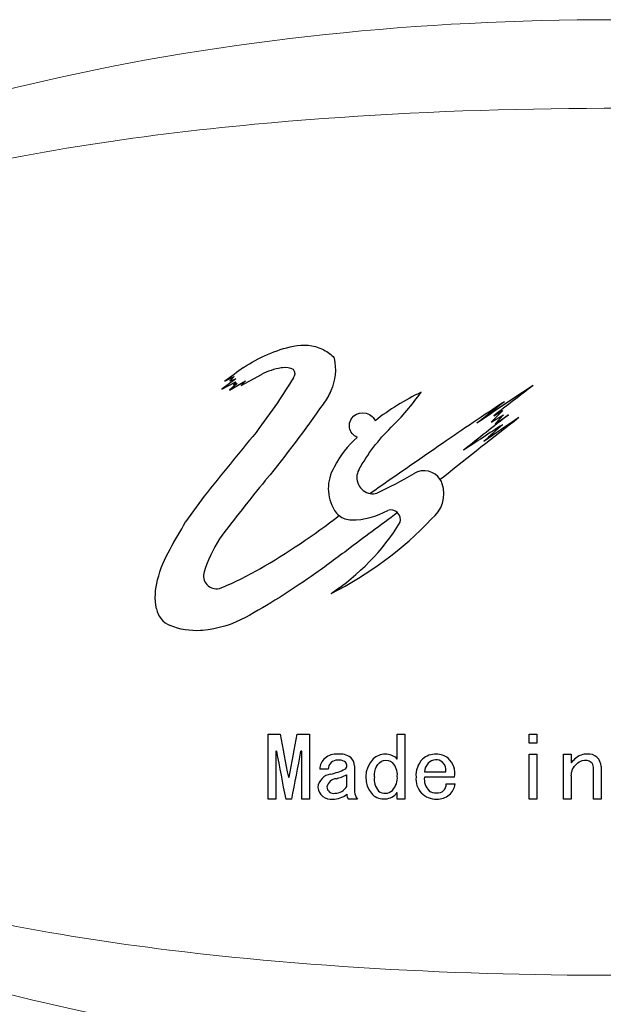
# Model space of a CAD drawing. Header units: millimetres. Extents: x 0 to 420, y 0 to 297.
# Tile 6 of 9: x 352 to 368, y 250 to 276. Entities that reach past the tile are written whole.
import ezdxf

# ---------------------------------------------------------------- set-up
doc = ezdxf.new("R2010")
doc.units = ezdxf.units.MM
doc.header["$LTSCALE"] = 0.25
doc.layers.add('CABLE TAG (VS)', color=7, linetype='Continuous', lineweight=20)

msp = doc.modelspace()

# ---------------------------------------------------------------- linework, layer by layer
at = {"layer": 'CABLE TAG (VS)', "lineweight": 25}
for p, q in [((357.805, 266.3062), (358.062, 266.4276)), ((358.062, 266.4276), (357.9444, 266.3161)), ((358.2438, 266.1902), (358.7923, 266.4858)), ((358.1034, 266.3729), (357.7293, 266.0877)), ((357.7293, 266.0877), (358.1034, 266.2902)), ((357.9293, 266.0676), (358.3644, 266.3161)), ((358.1368, 266.2483), (357.9293, 266.0676)), ((357.9444, 266.3161), (358.1034, 266.3729)), ((358.1034, 266.2902), (358.0372, 266.2126)), ((358.0372, 266.2126), (358.1368, 266.2483)), ((358.3644, 266.3161), (358.2438, 266.1902)), ((365.2706, 265.5204), (364.9539, 265.2114)), ((364.9539, 265.2114), (365.2872, 265.4063)), ((365.0266, 265.3782), (365.2706, 265.5204)), ((365.2872, 265.4063), (365.0575, 265.1602)), ((365.0575, 265.1602), (365.4211, 265.4063)), ((363.6718, 263.7326), (363.5868, 263.6671)), ((357.2523, 263.219), (356.7542, 262.5311)), ((358.9685, 256.8383), (359.2967, 256.8383)), ((358.9685, 255.1009), (358.9685, 256.8382)), ((359.748, 256.8383), (360.0762, 256.8383)), ((360.0762, 256.8383), (360.0762, 255.1009)), ((362.4354, 256.1711), (362.4354, 256.8382)), ((362.4354, 256.8382), (362.6405, 256.8382)), ((362.6405, 256.8382), (362.6405, 255.1009)), ((365.9741, 256.8382), (366.1792, 256.8382)), ((365.9741, 256.5984), (365.9741, 256.8382)), ((366.1792, 256.8382), (366.1792, 256.5985)), ((359.1941, 256.3883), (359.1736, 256.3883)), ((359.1736, 256.3883), (359.1736, 255.1009)), ((359.8711, 256.3883), (359.8506, 256.3883)), ((359.8711, 255.1009), (359.8711, 256.3883)), ((366.1792, 256.5984), (365.9741, 256.5984)), ((365.9741, 255.1009), (365.9741, 256.3066)), ((365.9741, 256.3066), (366.1792, 256.3066)), ((366.1792, 256.3066), (366.1792, 255.1009)), ((366.8972, 255.1009), (366.8972, 256.3066)), ((366.8972, 256.3066), (367.1024, 256.3066)), ((367.1024, 256.3066), (367.1024, 256.0723)), ((360.5788, 255.9026), (360.3532, 255.9026)), ((361.2866, 255.9917), (361.2866, 255.2982)), ((367.6973, 255.1009), (367.6973, 255.956)), ((367.9024, 255.9739), (367.9024, 255.1009)), ((359.5121, 255.6902), (359.5326, 255.6902)), ((361.0814, 255.4366), (361.0814, 255.7519)), ((363.1636, 255.8315), (363.738, 255.8315)), ((363.9739, 255.6902), (363.1636, 255.6902)), ((367.1024, 255.7255), (367.1024, 255.1009)), ((363.7483, 255.5063), (363.9842, 255.5063)), ((359.1736, 255.1009), (358.9685, 255.1009)), ((359.6044, 255.1009), (359.4403, 255.1009)), ((360.0762, 255.1009), (359.8711, 255.1009)), ((361.3686, 255.1009), (361.1225, 255.1009)), ((362.4354, 255.1009), (362.4354, 255.2723)), ((362.6405, 255.1009), (362.4354, 255.1009)), ((366.1792, 255.1009), (365.9741, 255.1009)), ((367.1024, 255.1009), (366.8972, 255.1009)), ((367.9024, 255.1009), (367.6973, 255.1009))]:
    msp.add_line(p, q, dxfattribs=at)
at = {"layer": 'CABLE TAG (VS)', "lineweight": 18}
for p, q in [((357.805, 266.3062), (358.062, 266.4276)), ((358.062, 266.4276), (357.9444, 266.3161)), ((358.2438, 266.1902), (358.7923, 266.4858)), ((358.1034, 266.3729), (357.7293, 266.0877)), ((357.7293, 266.0877), (358.1034, 266.2902)), ((357.9293, 266.0676), (358.3644, 266.3161)), ((358.1368, 266.2483), (357.9293, 266.0676)), ((357.9444, 266.3161), (358.1034, 266.3729)), ((358.1034, 266.2902), (358.0372, 266.2126)), ((358.0372, 266.2126), (358.1368, 266.2483)), ((358.3644, 266.3161), (358.2438, 266.1902)), ((365.2706, 265.5204), (364.9539, 265.2114)), ((364.9539, 265.2114), (365.2872, 265.4063)), ((365.0266, 265.3782), (365.2706, 265.5204)), ((365.2872, 265.4063), (365.0575, 265.1602)), ((365.0575, 265.1602), (365.4211, 265.4063)), ((363.6718, 263.7326), (363.5868, 263.6671)), ((357.2523, 263.219), (356.7542, 262.5311)), ((358.9685, 256.8383), (359.2967, 256.8383)), ((358.9685, 255.1009), (358.9685, 256.8382)), ((359.748, 256.8383), (360.0762, 256.8383)), ((360.0762, 256.8383), (360.0762, 255.1009)), ((362.4354, 256.1711), (362.4354, 256.8382)), ((362.4354, 256.8382), (362.6405, 256.8382)), ((362.6405, 256.8382), (362.6405, 255.1009)), ((365.9741, 256.8382), (366.1792, 256.8382)), ((365.9741, 256.5984), (365.9741, 256.8382)), ((366.1792, 256.8382), (366.1792, 256.5985)), ((359.1941, 256.3883), (359.1736, 256.3883)), ((359.1736, 256.3883), (359.1736, 255.1009)), ((359.8711, 256.3883), (359.8506, 256.3883)), ((359.8711, 255.1009), (359.8711, 256.3883)), ((366.1792, 256.5984), (365.9741, 256.5984)), ((365.9741, 255.1009), (365.9741, 256.3066)), ((365.9741, 256.3066), (366.1792, 256.3066)), ((366.1792, 256.3066), (366.1792, 255.1009)), ((366.8972, 255.1009), (366.8972, 256.3066)), ((366.8972, 256.3066), (367.1024, 256.3066)), ((367.1024, 256.3066), (367.1024, 256.0723)), ((360.5788, 255.9026), (360.3532, 255.9026)), ((361.2866, 255.9917), (361.2866, 255.2982)), ((367.6973, 255.1009), (367.6973, 255.956)), ((367.9024, 255.9739), (367.9024, 255.1009)), ((359.5121, 255.6902), (359.5326, 255.6902)), ((361.0814, 255.4366), (361.0814, 255.7519)), ((363.1636, 255.8315), (363.738, 255.8315)), ((363.9739, 255.6902), (363.1636, 255.6902)), ((367.1024, 255.7255), (367.1024, 255.1009)), ((363.7483, 255.5063), (363.9842, 255.5063)), ((359.1736, 255.1009), (358.9685, 255.1009)), ((359.6044, 255.1009), (359.4403, 255.1009)), ((360.0762, 255.1009), (359.8711, 255.1009)), ((361.3686, 255.1009), (361.1225, 255.1009)), ((362.4354, 255.1009), (362.4354, 255.2723)), ((362.6405, 255.1009), (362.4354, 255.1009)), ((366.1792, 255.1009), (365.9741, 255.1009)), ((367.1024, 255.1009), (366.8972, 255.1009)), ((367.9024, 255.1009), (367.6973, 255.1009))]:
    msp.add_line(p, q, dxfattribs=at)
at = {"layer": 'CABLE TAG (VS)', "lineweight": 25}
for centre, radius, start, end in [((413.9188, 188.8956), 95.6094, 125.56311, 125.9378), ((359.5228, 266.5056), 0.1681, 318.70712, 41.29288), ((435.2069, 217.0209), 90.2594, 146.837118, 147.340582), ((447.4992, 143.0145), 147.6537, 123.465611, 124.168814), ((441.951, 166.8304), 125.0162, 127.366335, 127.974881), ((366.0119, 259.9011), 6.7791, 115.69934, 127.97293), ((448.9602, 200.6038), 110.8824, 144.031923, 144.537865), ((406.4425, 202.8786), 75.1358, 123.193143, 124.720463), ((440.3725, 168.5716), 122.797, 127.682486, 128.11798), ((463.9806, 139.0553), 160.2453, 127.955834, 128.504974), ((481.3863, 116.5865), 188.4374, 127.876034, 128.659246), ((478.4056, 91.4084), 207.3282, 123.075681, 123.420086), ((458.2402, 128.3954), 165.2734, 124.052849, 124.446316), ((452.0121, 168.0536), 130.2001, 131.783814, 132.080148), ((500.3577, 148.2835), 183.5466, 140.540305, 141.230224), ((362.9183, 262.954), 2.4139, 130.17499, 154.32176), ((521.4954, 34.7437), 278.8663, 124.474231, 124.958152), ((361.7041, 263.4255), 1.1199, 149.13808, 211.42869), ((361.7814, 263.7211), 0.4328, 151.30225, 260.65497), ((356.3057, 275.0419), 12.9992, 295.40555, 300.42453), ((363.1518, 263.3877), 0.5171, 32.71323, 120.60753), ((362.8285, 263.2868), 0.855, 307.99399, 18.32508), ((363.1453, 263.3873), 0.5227, 18.7875, 32.37024), ((361.7832, 263.7268), 0.4384, 260.54853, 283.1115), ((361.195, 263.1139), 0.523, 211.38321, 232.06211), ((361.2446, 264.4383), 1.8498, 268.76187, 300.31518), ((362.2586, 262.5893), 0.2647, 46.34599, 107.6579), ((362.2519, 262.5861), 0.2708, 346.16714, 45.81865), ((356.408, 269.1725), 9.5544, 296.42151, 316.64283), ((357.2709, 265.7721), 6.1698, 303.31305, 328.20489), ((361.1984, 263.1148), 0.5259, 231.83439, 270.68364), ((361.2468, 259.8776), 4.206, 148.50509, 161.75563), ((357.5824, 261.0859), 0.3475, 161.80239, 282.97464), ((356.5645, 260.3146), 0.604, 190.77968, 247.90182), ((482.6307, 279.3849), 125.3779, 190.359829, 190.893611), ((237.5334, 279.1755), 124.2392, 349.103657, 349.642317), ((468.0248, 276.5311), 110.6791, 190.485843, 191.16438), ((250.248, 276.678), 111.4648, 348.83836, 349.512125), ((360.7657, 255.8848), 0.4129, 130.63997, 177.53271), ((360.8075, 255.8109), 0.4964, 86.79324, 128.74644), ((360.8273, 255.8956), 0.2486, 88.17291, 178.39537), ((360.8825, 255.7711), 0.5376, 55.88407, 95.04042), ((360.8645, 255.8023), 0.3431, 63.07005, 94.89144), ((360.9975, 255.9953), 0.2891, 359.31509, 49.82207), ((362.2822, 255.6896), 0.6954, 135.14695, 222.40317), ((362.1117, 255.8322), 0.4744, 90.55333, 132.83769), ((362.1051, 255.8364), 0.4702, 45.38019, 89.75145), ((363.5513, 255.7399), 0.6154, 135.51033, 184.62581), ((363.4718, 255.7624), 0.5443, 88.96983, 131.33605), ((363.4993, 255.8137), 0.3415, 96.42984, 133.0521), ((363.4761, 255.8947), 0.2588, 49.04728, 93.32432), ((363.4823, 255.7883), 0.5183, 52.25302, 90.07179), ((363.3911, 255.774), 0.5888, 351.82064, 46.07655), ((367.9294, 255.3867), 1.0742, 130.94398, 140.34442), ((367.5192, 255.8556), 0.4512, 88.22469, 130.6138), ((367.5676, 255.9735), 0.3348, 0.08168, 95.89839), ((360.308, 257.3555), 1.6224, 282.19082, 296.42861), ((360.9562, 256.0019), 0.1238, 306.661, 59.05223), ((361.9719, 255.7538), 0.4649, 355.41695, 44.76478), ((363.5242, 255.8105), 0.3612, 135.58924, 176.6593), ((363.4508, 255.8748), 0.2905, 351.43392, 47.85207), ((367.525, 255.9582), 0.1723, 359.27494, 50.00465), ((360.7096, 255.3635), 0.4104, 98.25472, 173.40646), ((360.81, 255.3805), 0.2662, 93.4009, 169.73576), ((360.4174, 257.1138), 1.5151, 284.40282, 295.99496), ((362.3186, 255.6373), 0.5025, 172.9421, 219.83602), ((361.9516, 255.6695), 0.4861, 316.13361, 5.56545), ((363.4665, 255.632), 0.5317, 173.70895, 272.73711), ((363.5803, 255.6265), 0.4215, 171.30518, 225.85249), ((360.65, 255.447), 0.35, 185.97608, 278.52795), ((360.7231, 255.4255), 0.1751, 179.18827, 283.3147), ((360.7515, 255.6453), 0.3904, 271.75688, 327.69397), ((362.1074, 255.5376), 0.2826, 231.82815, 313.52767), ((363.4716, 255.5736), 0.3106, 233.469, 273.74502), ((363.5146, 255.4964), 0.2339, 264.409, 2.40995), ((363.5224, 255.5605), 0.465, 311.47465, 353.30003), ((360.7194, 255.6741), 0.5735, 268.25028, 309.13719), ((361.246, 255.2111), 0.1656, 173.70192, 221.73599), ((361.5846, 255.3064), 0.2981, 181.58838, 223.58465), ((362.0773, 255.5662), 0.4633, 228.22577, 320.6246), ((363.5116, 255.6113), 0.5108, 267.78198, 308.60256)]:
    msp.add_arc(centre, radius, start, end, dxfattribs=at)
at = {"layer": 'CABLE TAG (VS)', "lineweight": 18}
for centre, radius, start, end in [((413.9188, 188.8956), 95.6094, 125.56311, 125.9378), ((359.5228, 266.5056), 0.1681, 318.70712, 41.29288), ((435.2069, 217.0209), 90.2594, 146.837118, 147.340582), ((447.4992, 143.0145), 147.6537, 123.465611, 124.168814), ((441.951, 166.8304), 125.0162, 127.366335, 127.974881), ((366.0119, 259.9011), 6.7791, 115.69934, 127.97293), ((448.9602, 200.6038), 110.8824, 144.031923, 144.537865), ((406.4425, 202.8786), 75.1358, 123.193143, 124.720463), ((440.3725, 168.5716), 122.797, 127.682486, 128.11798), ((463.9806, 139.0553), 160.2453, 127.955834, 128.504974), ((481.3863, 116.5865), 188.4374, 127.876034, 128.659246), ((478.4056, 91.4084), 207.3282, 123.075681, 123.420086), ((458.2402, 128.3954), 165.2734, 124.052849, 124.446316), ((452.0121, 168.0536), 130.2001, 131.783814, 132.080148), ((500.3577, 148.2835), 183.5466, 140.540305, 141.230224), ((362.9183, 262.954), 2.4139, 130.17499, 154.32176), ((521.4954, 34.7437), 278.8663, 124.474231, 124.958152), ((361.7041, 263.4255), 1.1199, 149.13808, 211.42869), ((361.7814, 263.7211), 0.4328, 151.30225, 260.65497), ((356.3057, 275.0419), 12.9992, 295.40555, 300.42453), ((363.1518, 263.3877), 0.5171, 32.71323, 120.60753), ((362.8285, 263.2868), 0.855, 307.99399, 18.32508), ((363.1453, 263.3873), 0.5227, 18.7875, 32.37024), ((361.7832, 263.7268), 0.4384, 260.54853, 283.1115), ((361.195, 263.1139), 0.523, 211.38321, 232.06211), ((361.2446, 264.4383), 1.8498, 268.76187, 300.31518), ((362.2586, 262.5893), 0.2647, 46.34599, 107.6579), ((362.2519, 262.5861), 0.2708, 346.16714, 45.81865), ((356.408, 269.1725), 9.5544, 296.42151, 316.64283), ((357.2709, 265.7721), 6.1698, 303.31305, 328.20489), ((361.1984, 263.1148), 0.5259, 231.83439, 270.68364), ((361.2468, 259.8776), 4.206, 148.50509, 161.75563), ((357.5824, 261.0859), 0.3475, 161.80239, 282.97464), ((356.5645, 260.3146), 0.604, 190.77968, 247.90182), ((482.6307, 279.3849), 125.3779, 190.359829, 190.893611), ((237.5334, 279.1755), 124.2392, 349.103657, 349.642317), ((468.0248, 276.5311), 110.6791, 190.485843, 191.16438), ((250.248, 276.678), 111.4648, 348.83836, 349.512125), ((360.7657, 255.8848), 0.4129, 130.63997, 177.53271), ((360.8075, 255.8109), 0.4964, 86.79324, 128.74644), ((360.8273, 255.8956), 0.2486, 88.17291, 178.39537), ((360.8825, 255.7711), 0.5376, 55.88407, 95.04042), ((360.8645, 255.8023), 0.3431, 63.07005, 94.89144), ((360.9975, 255.9953), 0.2891, 359.31509, 49.82207), ((362.2822, 255.6896), 0.6954, 135.14695, 222.40317), ((362.1117, 255.8322), 0.4744, 90.55333, 132.83769), ((362.1051, 255.8364), 0.4702, 45.38019, 89.75145), ((363.5513, 255.7399), 0.6154, 135.51033, 184.62581), ((363.4718, 255.7624), 0.5443, 88.96983, 131.33605), ((363.4993, 255.8137), 0.3415, 96.42984, 133.0521), ((363.4761, 255.8947), 0.2588, 49.04728, 93.32432), ((363.4823, 255.7883), 0.5183, 52.25302, 90.07179), ((363.3911, 255.774), 0.5888, 351.82064, 46.07655), ((367.9294, 255.3867), 1.0742, 130.94398, 140.34442), ((367.5192, 255.8556), 0.4512, 88.22469, 130.6138), ((367.5676, 255.9735), 0.3348, 0.08168, 95.89839), ((360.308, 257.3555), 1.6224, 282.19082, 296.42861), ((360.9562, 256.0019), 0.1238, 306.661, 59.05223), ((361.9719, 255.7538), 0.4649, 355.41695, 44.76478), ((363.5242, 255.8105), 0.3612, 135.58924, 176.6593), ((363.4508, 255.8748), 0.2905, 351.43392, 47.85207), ((367.525, 255.9582), 0.1723, 359.27494, 50.00465), ((360.7096, 255.3635), 0.4104, 98.25472, 173.40646), ((360.81, 255.3805), 0.2662, 93.4009, 169.73576), ((360.4174, 257.1138), 1.5151, 284.40282, 295.99496), ((362.3186, 255.6373), 0.5025, 172.9421, 219.83602), ((361.9516, 255.6695), 0.4861, 316.13361, 5.56545), ((363.4665, 255.632), 0.5317, 173.70895, 272.73711), ((363.5803, 255.6265), 0.4215, 171.30518, 225.85249), ((360.65, 255.447), 0.35, 185.97608, 278.52795), ((360.7231, 255.4255), 0.1751, 179.18827, 283.3147), ((360.7515, 255.6453), 0.3904, 271.75688, 327.69397), ((362.1074, 255.5376), 0.2826, 231.82815, 313.52767), ((363.4716, 255.5736), 0.3106, 233.469, 273.74502), ((363.5146, 255.4964), 0.2339, 264.409, 2.40995), ((363.5224, 255.5605), 0.465, 311.47465, 353.30003), ((360.7194, 255.6741), 0.5735, 268.25028, 309.13719), ((361.246, 255.2111), 0.1656, 173.70192, 221.73599), ((361.5846, 255.3064), 0.2981, 181.58838, 223.58465), ((362.0773, 255.5662), 0.4633, 228.22577, 320.6246), ((363.5116, 255.6113), 0.5108, 267.78198, 308.60256)]:
    msp.add_arc(centre, radius, start, end, dxfattribs=at)
at = {"layer": 'CABLE TAG (VS)'}
for points, knots in [([(368.2259, 275.9998), (363.083, 275.9976), (357.8928, 275.491), (349.212, 273.4984), (345.2078, 272.1748), (339.4218, 268.7358), (336.6541, 266.4682), (335.9128, 263.4983)], [5.6003084, 5.6003084, 5.6003084, 5.6003084, 7.9254145, 7.9254145, 9.6774696, 9.6774696, 10.9998668, 10.9998668, 10.9998668, 10.9998668]), ([(398.0563, 263.4983), (398.0448, 263.5484), (397.772, 264.6749), (397.2048, 265.7148), (395.4171, 267.9373), (393.8616, 269.0027), (390.0855, 270.8865), (387.6064, 271.6037), (381.4712, 272.9071), (377.3705, 273.3114), (368.7225, 273.7312), (363.4613, 273.6511), (355.4666, 272.9), (352.2128, 272.4267), (347.0666, 271.0595), (344.9221, 270.2916), (341.4299, 268.2176), (339.9692, 266.9459), (338.7625, 264.7046), (338.5374, 264.1105), (338.3971, 263.4983)], [0.01035204, 0.01035204, 0.01035204, 0.01035204, 0.01141096, 0.03423289, 0.03423289, 0.07201313, 0.07201313, 0.12491301, 0.12491301, 0.20567559, 0.20567559, 0.30946049, 0.30946049, 0.37654152, 0.37654152, 0.42356393, 0.42356393, 0.46458948, 0.46458948, 0.47834761, 0.47834761, 0.47834761, 0.47834761]), ([(335.9124, 260.4984), (336.4464, 258.375), (338.0539, 256.5563), (342.5488, 253.0965), (346.0365, 251.6311), (353.6766, 249.2592), (358.4846, 248.4853), (364.8778, 248.0547), (366.5524, 247.9976), (368.2259, 247.997)], [11.4633396, 11.4633396, 11.4633396, 11.4633396, 12.5062175, 12.5062175, 14.0513399, 14.0513399, 16.2097838, 16.2097838, 16.9744391, 16.9744391, 16.9744391, 16.9744391]), ([(338.3966, 260.4983), (338.8299, 258.6089), (340.0418, 257.0502), (343.1332, 254.5856), (345.1413, 253.6674), (349.9886, 252.0233), (353.235, 251.4304), (360.7467, 250.5064), (365.4905, 250.3203), (374.0314, 250.4506), (378.4122, 250.7357), (385.2093, 251.8143), (388.0784, 252.4554), (392.5146, 254.2229), (394.411, 255.2558), (396.9054, 257.7418), (397.7181, 259.0338), (398.0553, 260.4983)], [0.50033028, 0.50033028, 0.50033028, 0.50033028, 0.54308094, 0.54308094, 0.58893761, 0.58893761, 0.65818618, 0.65818618, 0.75761553, 0.75761553, 0.84813874, 0.84813874, 0.91060622, 0.91060622, 0.95517612, 0.95517612, 0.98889495, 0.98889495, 0.98889495, 0.98889495])]:
    msp.add_open_spline(points, degree=3, knots=knots, dxfattribs=at)
at = {"layer": 'CABLE TAG (VS)', "lineweight": 25}
for points, knots in [([(358.3124, 266.6715), (358.7181, 266.9514), (359.1706, 267.1423), (359.8998, 267.3035), (360.3169, 267.2651), (360.6291, 267.0452), (360.714, 266.9642)], [0, 0, 0, 0, 1, 1, 1.524008, 1.7616449, 1.7616449, 1.7616449, 1.7616449]), ([(360.7144, 266.9638), (360.7258, 266.953), (360.7341, 266.9389), (360.807, 266.6231), (360.7563, 266.1922), (360.5296, 265.8022), (360.4417, 265.6922)], [0, 0, 0, 0, 0.9889197, 0.9889197, 20.7019194, 29.7443482, 29.7443482, 29.7443482, 29.7443482]), ([(359.6491, 266.6166), (359.5596, 266.6613), (359.4417, 266.6792), (359.1492, 266.6363), (358.955, 266.573), (358.7923, 266.4858)], [0, 0, 0, 0, 1, 1.1167322, 2.9167356, 2.9167356, 2.9167356, 2.9167356]), ([(361.4018, 263.9289), (361.6425, 264.3599), (361.9287, 264.7329), (362.5595, 265.3521), (362.835, 265.6746), (363.0722, 266.0097)], [0, 0, 0, 0, 1, 1, 1.8437753, 1.8437753, 1.8437753, 1.8437753]), ([(360.4417, 265.6922), (359.9612, 265.0023), (359.4474, 264.3195), (358.4818, 263.141), (358.0618, 262.6049), (357.6604, 262.0749)], [0, 0, 0, 0, 1, 1.0158545, 1.8009986, 1.8009986, 1.8009986, 1.8009986]), ([(361.361, 264.7984), (361.3063, 264.8216), (361.1634, 264.9398), (361.1299, 265.1095), (361.2472, 265.4671), (361.5761, 265.5391), (361.7972, 265.3264), (361.8214, 265.2897), (361.8408, 265.2451)], [0, 0, 0, 0, 0.12389318, 0.37167954, 0.37167954, 0.89546486, 0.89546486, 0.99999986, 0.99999986, 0.99999986, 0.99999986]), ([(362.441, 262.7805), (361.9857, 262.4471), (361.2134, 261.8665), (359.8967, 260.8845), (358.9718, 260.3061), (358.0079, 259.7775), (357.5966, 259.6529), (356.9009, 259.5983), (356.595, 259.6486), (356.3373, 259.755)], [0.0000011, 0.0000011, 0.0000011, 0.0000011, 1.0102985, 1.7226771, 2.9727554, 2.9727554, 3.7065267, 3.7388752, 4.2373446, 4.2373446, 4.2373446, 4.2373446]), ([(355.9712, 260.2016), (355.9211, 260.4649), (355.9369, 260.7258), (356.0789, 261.276), (356.1893, 261.5447), (356.4763, 262.0458), (356.6153, 262.2884), (356.7542, 262.531)], [0, 0, 0, 0, 1.0774078, 1.0774078, 2.3189238, 2.3189238, 3.4857137, 3.4857137, 3.4857137, 3.4857137]), ([(357.6604, 260.7472), (358.0329, 260.8925), (358.3973, 261.0737), (359.4827, 261.696), (360.1975, 262.1759), (360.8733, 262.7012)], [0, 0, 0, 0, 1.1543793, 1.1543793, 3.5814679, 3.5814679, 3.5814679, 3.5814679]), ([(361.82, 255.699), (361.8199, 255.7927), (361.8431, 255.9734), (362.0468, 256.1804), (362.2393, 256.1361), (362.302, 256.0812)], [0.0013756, 0.0013756, 0.0013756, 0.0013756, 0.688726, 1.3128306, 1.8966329, 1.8966329, 1.8966329, 1.8966329]), ([(367.1024, 255.7256), (367.1023, 255.8514), (367.1738, 256.0068), (367.4141, 256.1651), (367.5724, 256.1455), (367.6357, 256.0902)], [0.0019055, 0.0019055, 0.0019055, 0.0019055, 1.0130926, 1.4393228, 2.0793021, 2.0793021, 2.0793021, 2.0793021])]:
    msp.add_open_spline(points, degree=3, knots=knots, dxfattribs=at)
at = {"layer": 'CABLE TAG (VS)', "lineweight": 18}
for points, knots in [([(358.3124, 266.6715), (358.7181, 266.9514), (359.1706, 267.1423), (359.8998, 267.3035), (360.3169, 267.2651), (360.6291, 267.0452), (360.714, 266.9642)], [0, 0, 0, 0, 1, 1, 1.524008, 1.7616449, 1.7616449, 1.7616449, 1.7616449]), ([(360.7144, 266.9638), (360.7258, 266.953), (360.7341, 266.9389), (360.807, 266.6231), (360.7563, 266.1922), (360.5296, 265.8022), (360.4417, 265.6922)], [0, 0, 0, 0, 0.9889197, 0.9889197, 20.7019194, 29.7443482, 29.7443482, 29.7443482, 29.7443482]), ([(359.6491, 266.6166), (359.5596, 266.6613), (359.4417, 266.6792), (359.1492, 266.6363), (358.955, 266.573), (358.7923, 266.4858)], [0, 0, 0, 0, 1, 1.1167322, 2.9167356, 2.9167356, 2.9167356, 2.9167356]), ([(361.4018, 263.9289), (361.6425, 264.3599), (361.9287, 264.7329), (362.5595, 265.3521), (362.835, 265.6746), (363.0722, 266.0097)], [0, 0, 0, 0, 1, 1, 1.8437753, 1.8437753, 1.8437753, 1.8437753]), ([(360.4417, 265.6922), (359.9612, 265.0023), (359.4474, 264.3195), (358.4818, 263.141), (358.0618, 262.6049), (357.6604, 262.0749)], [0, 0, 0, 0, 1, 1.0158545, 1.8009986, 1.8009986, 1.8009986, 1.8009986]), ([(361.361, 264.7984), (361.3063, 264.8216), (361.1634, 264.9398), (361.1299, 265.1095), (361.2472, 265.4671), (361.5761, 265.5391), (361.7972, 265.3264), (361.8214, 265.2897), (361.8408, 265.2451)], [0, 0, 0, 0, 0.12389318, 0.37167954, 0.37167954, 0.89546486, 0.89546486, 0.99999986, 0.99999986, 0.99999986, 0.99999986]), ([(362.441, 262.7805), (361.9857, 262.4471), (361.2134, 261.8665), (359.8967, 260.8845), (358.9718, 260.3061), (358.0079, 259.7775), (357.5966, 259.6529), (356.9009, 259.5983), (356.595, 259.6486), (356.3373, 259.755)], [0.0000011, 0.0000011, 0.0000011, 0.0000011, 1.0102985, 1.7226771, 2.9727554, 2.9727554, 3.7065267, 3.7388752, 4.2373446, 4.2373446, 4.2373446, 4.2373446]), ([(355.9712, 260.2016), (355.9211, 260.4649), (355.9369, 260.7258), (356.0789, 261.276), (356.1893, 261.5447), (356.4763, 262.0458), (356.6153, 262.2884), (356.7542, 262.531)], [0, 0, 0, 0, 1.0774078, 1.0774078, 2.3189238, 2.3189238, 3.4857137, 3.4857137, 3.4857137, 3.4857137]), ([(357.6604, 260.7472), (358.0329, 260.8925), (358.3973, 261.0737), (359.4827, 261.696), (360.1975, 262.1759), (360.8733, 262.7012)], [0, 0, 0, 0, 1.1543793, 1.1543793, 3.5814679, 3.5814679, 3.5814679, 3.5814679]), ([(361.82, 255.699), (361.8199, 255.7927), (361.8431, 255.9734), (362.0468, 256.1804), (362.2393, 256.1361), (362.302, 256.0812)], [0.0013756, 0.0013756, 0.0013756, 0.0013756, 0.688726, 1.3128306, 1.8966329, 1.8966329, 1.8966329, 1.8966329]), ([(367.1024, 255.7256), (367.1023, 255.8514), (367.1738, 256.0068), (367.4141, 256.1651), (367.5724, 256.1455), (367.6357, 256.0902)], [0.0019055, 0.0019055, 0.0019055, 0.0019055, 1.0130926, 1.4393228, 2.0793021, 2.0793021, 2.0793021, 2.0793021])]:
    msp.add_open_spline(points, degree=3, knots=knots, dxfattribs=at)

doc.saveas('drawing.dxf')
